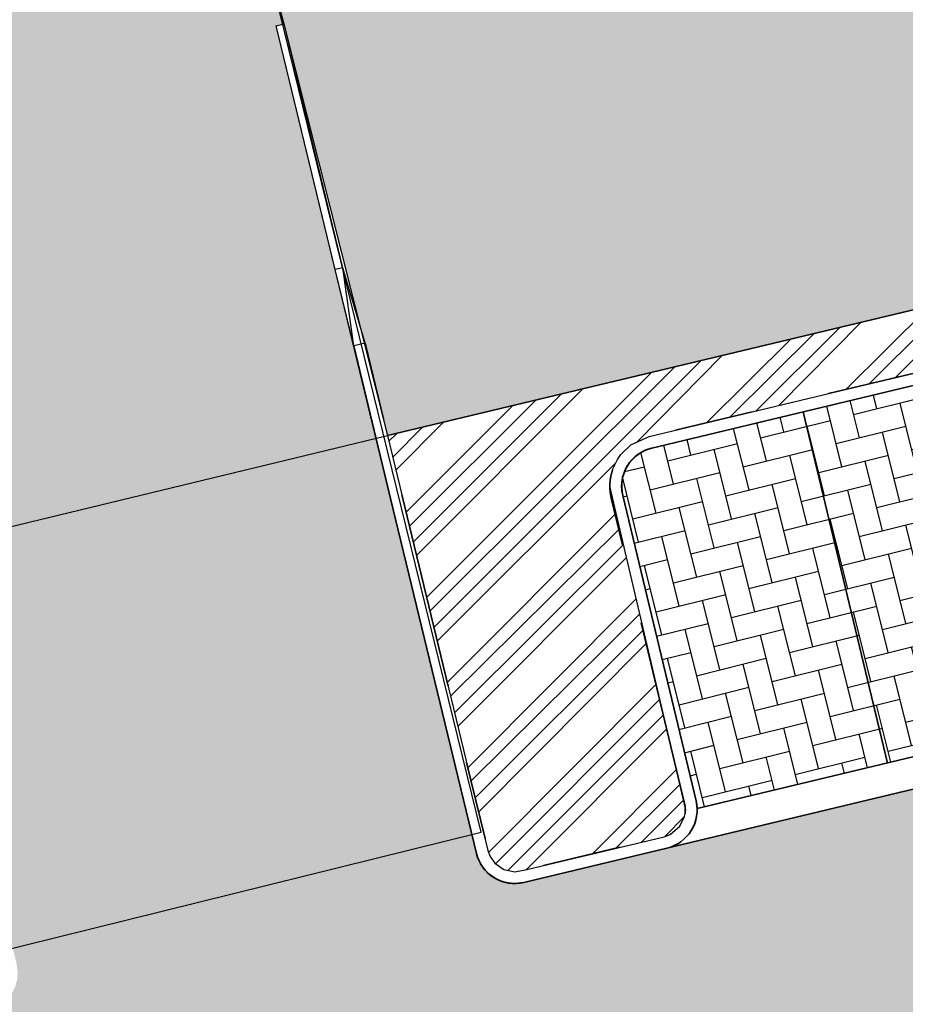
# Model space of a CAD drawing. Header units: millimetres. Extents: x 234268570 to 234468570, y 557551952 to 557751952.
# Tile 32 of 36: x 234382120 to 234393393, y 557711771 to 557724312. Entities that reach past the tile are written whole.
import ezdxf

# ---------------------------------------------------------------- set-up
doc = ezdxf.new("R2010")
doc.units = ezdxf.units.MM
doc.header["$LTSCALE"] = 500
doc.linetypes.add('VH-TROTTOIRBAND_130-150', pattern=[15, 5, -2, 2, -2, 2, -2])
doc.layers.get('0').update_dxf_attribs({"color": 8, "linetype": 'CONTINUOUS'})
doc.layers.add('BL$1----_ARCERING', color=8, linetype='CONTINUOUS')
doc.layers.add('WEGDEEL', color=8, linetype='CONTINUOUS')
for name, color, linetype, lineweight in [('N-WE-VH-GOOT-G', 170, 'CONTINUOUS', 35), ('N-WE-VH-KANTOPSLUITING_ELEMENT_VERLOOPBAND-S', 252, 'CONTINUOUS', 25), ('N-WE-VH-KANTOPSLUITING_TROTTOIRBAND_130 150-G', 6, 'VH-TROTTOIRBAND_130-150', 35), ('N-WE-VH-KANTOPSLUITING_VOORKANTBAND-G', 7, 'CONTINUOUS', 35), ('N-WE-VW-MARKERING_PARKEERVAK-G', 7, 'CONTINUOUS', 35), ('X-XX-AL-REFERENTIE-G', 7, 'CONTINUOUS', 18)]:
    doc.layers.add(name, color=color, linetype=linetype, lineweight=lineweight)
pattern_1 = [(49.99999999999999, (0, 0), (546.554006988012, -47.81725661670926), [57.15000000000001, -628.6500000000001]), (355, (0, 0), (-105.730264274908, 573.1705357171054), [45.72, -502.92175251]), (100.4514447, (45.546021, -3.9847605), (440.8237412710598, 525.3532557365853), [48.5700264, -534.2707337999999]), (46.18420000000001, (0, 152.4), (813.2371226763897, -126.1269837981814), [85.725, -942.9749999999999]), (96.63555760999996, (67.7697, 141.8895), (712.212402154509, 742.2783737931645), [72.85506942, -801.4068244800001]), (351.1841511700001, (0, 152.4), (712.2124021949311, 742.278373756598), [68.57990121, -754.37919576]), (21, (76.19999999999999, 114.3), (454.8431738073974, -306.7955945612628), [57.15000000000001, -628.6500000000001]), (326.0000000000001, (76.19999999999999, 114.3), (185.4060850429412, 552.5638983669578), [45.72, -502.92]), (71.45144499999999, (114.1035978, 88.7337003), (640.2492578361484, 245.7683066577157), [48.5700264, -534.2698128]), (37.50000000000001, (0, 0), (9.26580975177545, 253.6651166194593), [0, -496.824, 0, -510.54, 0, -504.825]), (7.499999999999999, (0, 0), (200.4589875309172, 300.5417244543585), [0, -291.0839999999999, 0, -485.394, 0, -192.405]), (327.5, (-169.926, 0), (406.7717855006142, -17.18623197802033), [0, -190.5, 0, -594.36, 0, -788.67]), (317.5, (-246.126, 0), (444.3875441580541, 76.27947309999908), [0, -247.65, 0, -394.716, 0, -560.0699999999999])]

# ---------------------------------------------------------------- blocks, each defined once
blk = doc.blocks.new('SVH-KANTOPSLUITING_VERLOOP_100X200_130 150X250_RECHTS')
for p, q in [((-1, 5.820766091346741e-11), (-3.880984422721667e-11, -0.1000000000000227)), ((-1, 5.820766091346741e-11), (0, 0)), ((-1, -0.1499999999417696), (-1, 5.820766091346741e-11)), ((-3.880984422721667e-11, -0.1000000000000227), (0, 0)), ((-1, -0.1499999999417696), (-3.880984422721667e-11, -0.1000000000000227))]:
    blk.add_line(p, q)

msp = doc.modelspace()

# ---------------------------------------------------------------- hatches: boundary and pattern name
at = {"layer": 'BL$1----_ARCERING', "linetype": 'Continuous'}
h = msp.add_hatch(dxfattribs=at)
h.set_pattern_fill('AR-CONC', color=104, scale=3)
h.set_pattern_definition(pattern_1)
h.paths.add_polyline_path([(234343623.0430922, 557720648.8376503), (234344271.0225878, 557716266.6902119), (234345844.6631214, 557715315.5266587), (234351155.952255, 557716678.1057487), (234353502.1165402, 557717280), (234374753.1165402, 557722482), (234375736.1165402, 557723680), (234375945.1165402, 557725875), (234375133.1165402, 557729545), (234374591.1165402, 557730282), (234373640.1165402, 557734023), (234372889.1165402, 557735484), (234371675.1165402, 557736568), (234370141.1165402, 557736985), (234360823.1165402, 557735063), (234352189.1165402, 557732796), (234350651.1165402, 557732024), (234349293.1165402, 557730764), (234348243.1165402, 557728874)], flags=16)
h.paths.add_polyline_path([(234326981.7211699, 557701551.4147418), (234325532.9491147, 557707683.8462472), (234325298.9963053, 557709503.9634444), (234325408.3363287, 557710753.7256302), (234325733.0341573, 557711965.514424), (234326263.2240126, 557713102.5102377), (234326982.7963428, 557714130.1660268), (234327869.8873084, 557715017.2569926), (234328897.543098, 557715736.8293232), (234330034.5389117, 557716267.0191784), (234331544.1152447, 557716671.5089377), (234334561.5996918, 557717376.6364586), (234336005.3834885, 557717902.1307853), (234336487.3272556, 557718126.8648547), (234337817.9255989, 557718895.0861664), (234338253.5228997, 557719200.09468), (234339430.5062289, 557720187.7009575), (234339806.5216576, 557720563.7163862), (234340794.1279332, 557721740.6997131), (234342092.0918311, 557723988.8391306), (234342617.5861541, 557725432.6229174), (234342755.2173538, 557725946.2695472), (234343022.0178138, 557727459.3701456), (234343068.3642851, 557727989.1127369), (234343093.2784747, 557728757.3340434), (234342955.297588, 557730560.9059606), (234342847.4277805, 557731563.7751894), (234342912.4555253, 557732307.0457134), (234343211.1762573, 557733127.7741791), (234343639.1271985, 557733738.9514629), (234344308.1911733, 557734300.3627974), (234345173.9627873, 557734671.0036821), (234396117.6344163, 557745596.0749514), (234396538.1165402, 557743490), (234410667.1165402, 557746484), (234410921.1165402, 557746491.5), (234411217.1165402, 557746401), (234411467.1165402, 557746209), (234411568.1165402, 557746072), (234412620.1165402, 557742415), (234376688.1165402, 557733727), (234380288.6997171, 557719028.9154662), (234380356.4073702, 557718678.5851066), (234380640.0147807, 557717524.028073), (234326567.7874909, 557704555.5696594), (234327499.9488396, 557700498.6415536), (234327509.0758427, 557700464.5791143), (234327298.6524124, 557700765.0949168), (234327059.5833796, 557701277.7801123)])
h.paths.add_polyline_path([(234414335.1165402, 557736353), (234388831.1165402, 557730172), (234388270.1165402, 557729972), (234387546.1165402, 557729587), (234387009.1165402, 557729187), (234386507.6165402, 557728688), (234386144.1165402, 557728215), (234385776.1165402, 557727567.5), (234385510.6165402, 557726872), (234385340.1165402, 557726033), (234385312.1165402, 557725326), (234385386.1165402, 557724622), (234385481.7953281, 557724258.9893478), (234386801.7198914, 557719014.3019394), (234412226.6237051, 557725098.6803458), (234413392.7572803, 557720236.568402), (234418258.9223955, 557721402.9528952), (234428201.4515862, 557679922.6443067), (234429539.1165402, 557680241), (234429812.1165402, 557680528), (234429999.1165402, 557680876), (234430087.1165402, 557681262), (234430070.1165402, 557681657)])
h.paths.add_polyline_path([(234387415.1165402, 557727611), (234386916.1165402, 557726364), (234387203.1165402, 557725457), (234387938.1165402, 557724977), (234388764.1165402, 557724791), (234399252.1165402, 557727056), (234409932.1165402, 557729573), (234410700.1165402, 557730323), (234410843.1165402, 557731330), (234410577.1165402, 557732435), (234409593.1165402, 557733009), (234400778.1165402, 557730768), (234388703.1165402, 557728151)], flags=16)
h.paths.add_polyline_path([(234426361.0700521, 557684188.2836871), (234427240.4094128, 557680493.4810823), (234425799.8219632, 557680149.8744065), (234426310.7625204, 557678007.731643), (234421966.3022791, 557676965.9048389), (234422104.9046233, 557677016.3519666), (234422173.3450587, 557677055.8660704), (234422286.3347243, 557677150.6756572), (234422368.8543559, 557677258.2173347), (234422431.1895075, 557677391.8954986), (234422451.6435125, 557677468.2308847), (234422464.7259214, 557677597.9844286), (234422454.8509609, 557677710.8557444), (234421514.0279251, 557681639.2813383), (234421490.5935425, 557681837.4965754), (234421535.5092697, 557682092.2263227), (234421583.2743966, 557682223.4599302), (234421718.8882234, 557682417.1365465), (234421877.7176006, 557682550.4102184), (234422092.0009287, 557682650.3321753), (234422150.6019077, 557682666.0342603), (234425862.6464097, 557683556.2040973), (234426001.248754, 557683606.651225), (234426069.689189, 557683646.1653285), (234426163.4568637, 557683724.8457497), (234426265.1984866, 557683848.5165933), (234426327.5336382, 557683982.1947575), (234426347.987643, 557684058.5301423), (234426353.9551384, 557684092.3734905)])
h.paths.add_polyline_path([(234323750.0781502, 557619072.341565), (234333649.7149445, 557621467.8216858), (234338826.0230149, 557626644.1297562), (234322853.1377419, 557622779.0658209)], flags=17)
h.paths.add_polyline_path([(234321472.4951051, 557609290.6018465), (234332085.4097595, 557619903.5165008), (234319707.0025151, 557616586.7322762)], flags=17)
h.paths.add_polyline_path([(234422311.8042215, 557670883.7319542), (234431180.1165402, 557672958), (234431686.1165402, 557672854), (234432157.1165402, 557672642), (234432571.1165402, 557672333), (234432912.6399318, 557671925.9882706), (234439199.7366312, 557649531.0369318), (234424357.1165402, 557645615), (234423410.381815, 557649517.478059), (234427257.3508692, 557650450.5458872), (234423116.1563169, 557667525.2521914), (234422334.0155351, 557667338.3511941), (234422288.0123904, 557667530.8645358), (234423068.4437445, 557667717.3570468)])
h.paths.add_polyline_path([(234427965.1165402, 557658170), (234427333.1165402, 557660827), (234429334.1165402, 557661281), (234429952.1165402, 557658619)], flags=16)
h.paths.add_polyline_path([(234308782.1165402, 557593987), (234308842.1165402, 557593526), (234309119.1165402, 557592845), (234309481.1165402, 557592334), (234310009.1165402, 557591863), (234310193.1165402, 557591745), (234313148.1165402, 557590316), (234314292.1165402, 557589911), (234314924.1165402, 557589878), (234316045.1165402, 557590029), (234388024.1165402, 557608339), (234409821.6165402, 557613997.5), (234417024.1165402, 557615849), (234419679.1165402, 557616728), (234422513.1165402, 557617974), (234426234.8563885, 557620122.7475033), (234428901.1165402, 557622209), (234431641.1165402, 557624111), (234434590.1165402, 557625719), (234438119.1165402, 557627236), (234441461.1165402, 557628232), (234434878.2640572, 557631301.6345254), (234411375.7178451, 557625656.6982669), (234407553.1165402, 557641572), (234409692.311048, 557642084.0093005), (234408753.1165402, 557646008), (234405296.7490455, 557645247.1803312), (234407270.1165402, 557637117), (234407565.1165402, 557637160), (234408000.1165402, 557637066), (234408138.1165402, 557637009), (234408554.1165402, 557636587), (234408696.1165402, 557636012), (234408524.1165402, 557635445), (234408090.3805275, 557635046.1574423), (234407805.1165402, 557634945), (234408009.1165402, 557634120), (234399319.1165402, 557632015), (234406315.1165402, 557622068), (234405965.7501667, 557621816.1839776), (234405738.1165402, 557622132), (234400880.1165402, 557619037), (234394606.1165402, 557615684), (234386448.1165402, 557612280), (234380528.1165402, 557610445), (234373125.1165402, 557608852), (234361855.6165402, 557607800.5), (234351936.1165402, 557608221), (234349210.9784814, 557608525.1270081), (234348556.1165402, 557603953), (234341664.1165402, 557604438.5), (234335410.1165402, 557605315), (234329550.1165402, 557606531), (234325988.1165402, 557607469), (234324675.1068088, 557608570.7459813), (234318522.1165402, 557602408), (234310138.326861, 557606647.1962777), (234309225.1165402, 557595937), (234308981.6165402, 557594708)])
h.paths.add_polyline_path([(234326890.6112169, 557598357.0018084), (234326710.6112169, 557598188.0018084), (234326408.6112169, 557597934.0018084), (234326153.6112169, 557597719.0018084), (234325184.6112169, 557597901.0018084), (234325938.6112169, 557598536.0018084)], flags=16)
h.paths.add_polyline_path([(234313357.9197357, 557623037.6879195), (234310854.0324091, 557622433.4985875), (234310334.1165402, 557626520), (234309527.1165402, 557630950.5), (234307553.0019855, 557639681.0010858), (234308820.2585121, 557639972.382107)])
h = msp.add_hatch(dxfattribs=at)
h.set_pattern_fill('AR-HBONE', color=8, scale=3)
h.set_pattern_definition([(45, (0, 0), (0, 431.0522938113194), [914.4000000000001, -304.8]), (135, (215.526, 215.526), (4.263256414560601e-14, 431.0522938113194), [914.4000000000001, -304.8])])
h.paths.add_polyline_path([(234330449.1961583, 557660178.7694077), (234421372.5927849, 557682147.1855081), (234421423.4305852, 557682236.0089463), (234421488.0882585, 557682360.2151811), (234421512.7126459, 557682398.4005075), (234412706.9417605, 557719118.8240118), (234388537.3479052, 557713322.8149909), (234388420.750707, 557713309.0300599), (234388333.9266182, 557713316.6261834), (234388249.7406364, 557713339.1837492), (234388170.7507052, 557713376.017359), (234388099.3569041, 557713426.0078368), (234388037.7284837, 557713487.6362572), (234387987.7380065, 557713559.0300575), (234387950.9043957, 557713638.0199908), (234387934.5104113, 557713692.5381082), (234385384.9736754, 557724233.9779991), (234385467.6498598, 557724254.2887368), (234385400.1165402, 557724549), (234385343.1165402, 557724917), (234385327.1165402, 557725065), (234385322.1165402, 557725140), (234385317.1165402, 557725214), (234385313.1165402, 557725289), (234385311.1165402, 557725363), (234385309.1165402, 557725512), (234385312.1165402, 557725661), (234385316.1165402, 557725736), (234385326.1165402, 557725884), (234385340.1165402, 557726033), (234385359.1165402, 557726181), (234385396.1165402, 557726401), (234385443.1165402, 557726620), (234385480.1165402, 557726764), (234385521.1165402, 557726908), (234385591.1165402, 557727120), (234385643.1165402, 557727260), (234385700.1165402, 557727398), (234385760.1165402, 557727534), (234385859.1165402, 557727735), (234385966.1165402, 557727931), (234386123.1165402, 557728184), (234386341.1165402, 557728486), (234386532.1165402, 557728716), (234386843.1165402, 557729037), (234387124.1165402, 557729282), (234387484.1165402, 557729547), (234387867.1165402, 557729777), (234388134.1165402, 557729911), (234388338.1165402, 557730000), (234388547.1165402, 557730080), (234388831.1165402, 557730172), (234414335.1165402, 557736353), (234412620.1165402, 557742415), (234376688.1165402, 557733727), (234379375.3048831, 557722757.752444), (234379501.2530803, 557722788.6905795), (234382031.8786102, 557712486.5919466), (234382079.8553202, 557712291.280237), (234382094.2922538, 557712171.9980878), (234382086.6962762, 557712085.1756672), (234382064.1391436, 557712000.9913023), (234382027.3062426, 557711922.0028912), (234381977.3167233, 557711850.6104589), (234381915.6894898, 557711788.9832253), (234381844.2970587, 557711738.993707), (234381765.3086452, 557711702.1608047), (234381710.8772102, 557711685.7876594), (234330865.7874336, 557699492.8397441), (234330857.0119652, 557699529.5516229), (234329822.8560991, 557699282.3509241), (234329555.0432018, 557699305.7815166), (234329409.8584164, 557699318.4835393), (234329026.6792221, 557699386.0483698), (234328885.9058051, 557699423.7684932), (234328520.2804751, 557699556.8452302), (234328388.1957483, 557699618.4373499), (234328051.2336275, 557699812.982521), (234327939.2824302, 557699891.1210417), (234327627.1286685, 557700153.049148), (234327537.1086318, 557700243.0691847), (234327275.1805256, 557700555.2229463), (234327202.1599098, 557700659.5071932), (234326998.4160129, 557701012.4019743), (234326944.6135128, 557701127.7818083), (234326807.3621085, 557701503.4346877), (234325229.1165402, 557708216), (234325162.6165402, 557708635), (234325138.1165402, 557708852), (234325107.1165402, 557709333), (234325110.1165402, 557709860), (234325173.1165402, 557710565), (234325200.1165402, 557710743), (234325229.1165402, 557710906), (234325261.1165402, 557711068), (234325308.1165402, 557711273), (234325360.1165402, 557711476), (234325409.1165402, 557711649), (234325454.1165402, 557711793), (234325501.1165402, 557711935), (234325551.1165402, 557712076), (234325593.1165402, 557712189), (234325660.1165402, 557712356), (234325719.1165402, 557712494), (234325781.1165402, 557712631), (234325845.1165402, 557712766), (234325913.1165402, 557712902), (234325970.1165402, 557713011), (234326029.1165402, 557713119), (234326090.1165402, 557713226), (234326121.1165402, 557713279), (234326185.1165402, 557713385), (234326250.1165402, 557713489), (234326317.1165402, 557713593), (234326386.1165402, 557713695), (234326456.1165402, 557713796), (234326565.1165402, 557713945), (234326640.1165402, 557714043), (234326794.1165402, 557714235), (234326914.1165402, 557714375), (234327037.1165402, 557714513), (234327185.6165402, 557714669), (234327270.7175254, 557714758.3990148), (234327339.1165402, 557714821), (234327473.1165402, 557714948), (234327752.1165402, 557715191), (234327944.1165402, 557715345), (234328116.1165402, 557715474), (234328344.1165402, 557715633), (234328550.1165402, 557715766), (234328815.1165402, 557715923), (234329141.1165402, 557716097), (234329307.1165402, 557716178), (234329476.1165402, 557716254), (234329760.1165402, 557716372), (234329933.1165402, 557716437), (234330108.1165402, 557716497), (234330284.1165402, 557716553), (234330461.1165402, 557716605), (234330686.1165402, 557716664), (234330817.1165402, 557716694), (234330892.1165405, 557716710.0000001), (234330958.1165402, 557716724), (234311169.1165401, 557711972), (234311339.1165402, 557711984), (234311541.1686037, 557711993.6215268), (234311805.6165402, 557711997), (234312188.1165402, 557711987), (234312443.1165402, 557711970), (234312865.1165402, 557711923), (234313284.1165402, 557711852), (234313698.1165402, 557711758), (234313944.1165402, 557711691), (234314107.1165402, 557711642), (234314349.1165402, 557711562), (234314588.1165402, 557711473), (234314824.1165402, 557711377), (234315058.1165399, 557711273), (234315286.1165402, 557711161), (234315511.1165402, 557711042), (234315733.1165402, 557710915), (234315878.1165402, 557710826), (234316021.1165402, 557710735), (234316092.1165402, 557710688), (234316266.6165402, 557710566.5), (234316552.9358234, 557710366.0170795), (234316903.0735824, 557710092.5), (234317006.0688532, 557710006.0767062), (234317456.6139552, 557709592), (234317817.8875488, 557709211), (234318125.9036309, 557708843.9207276), (234318444.0901867, 557708413.7210025), (234319295.9212371, 557705986.2388653), (234319703.5459663, 557704004.1120595), (234319817.6243711, 557703911.9689571), (234319908.7323794, 557703799.5225157), (234319937.3090724, 557703750.0262315), (234319962.0713995, 557703696.9232497), (234319981.6190093, 557703643.2166333), (234320007.1420867, 557703526.990178)])
h.paths.add_polyline_path([(234337994.1573696, 557668177.7365767), (234413045.3888607, 557686292.7373011), (234413514.4746549, 557686418.4284608), (234413735.2803691, 557686545.9106994), (234413924.1753418, 557686734.805672), (234414051.6575799, 557686955.6113855), (234414120.7979389, 557687213.646718), (234414120.7979389, 557687468.6111937), (234412235.8320513, 557695353.7644571), (234412158.2210856, 557695566.9988331), (234411988.9539181, 557695808.7374009), (234411815.1236618, 557695954.5983047), (234411547.6647111, 557696079.3164617), (234411263.4019133, 557696120.5700605), (234411089.7537356, 557696105.3778136), (234411030.2075167, 557696093.0001986), (234335630.6119338, 557677958.7766767), (234335582.9006732, 557677945.9924829), (234335148.7864366, 557677787.9878225), (234334607.3296416, 557677475.3775961), (234334253.4364741, 557677178.4259697), (234333851.5525138, 557676699.4793162), (234333620.5651538, 557676299.3974727), (234333406.7271646, 557675711.8824261), (234333326.5060965, 557675256.9261409), (234333326.5060965, 557674631.7056867), (234333405.8408504, 557674181.7759391), (234334319.8923595, 557670394.6915957), (234334357.1172225, 557670255.7665154), (234334488.1562866, 557669895.7396457), (234334823.0011114, 557669315.7713966), (234335069.2739948, 557669022.2748032), (234335170.9742147, 557668920.5745833), (234335464.4708062, 557668674.3017017), (234336044.4390575, 557668339.4568757), (234336404.4659238, 557668208.4178128), (234337063.9814877, 557668092.1274247), (234337447.1140736, 557668092.1274247)], flags=16)
h.paths.add_polyline_path([(234334136.3452053, 557683757.2415477), (234409187.5766965, 557701872.2422721), (234409656.6624906, 557701997.9334319), (234409877.4682048, 557702125.4156704), (234410066.3631775, 557702314.3106431), (234410193.8454156, 557702535.1163565), (234410262.9857746, 557702793.151689), (234410262.9857746, 557703048.1161647), (234408378.0198871, 557710933.2694281), (234408300.4089213, 557711146.5038041), (234408131.1417539, 557711388.2423719), (234407957.3114976, 557711534.1032758), (234407689.8525468, 557711658.8214327), (234407405.589749, 557711700.0750315), (234407231.9415713, 557711684.8827846), (234407172.3953525, 557711672.5051696), (234331772.7997696, 557693538.2816477), (234331725.0885089, 557693525.4974539), (234331290.9742724, 557693367.4927936), (234330749.5174774, 557693054.8825672), (234330395.6243098, 557692757.9309407), (234329993.7403496, 557692278.9842873), (234329762.7529895, 557691878.9024438), (234329548.9150003, 557691291.3873972), (234329468.6939322, 557690836.4311119), (234329468.6939322, 557690211.2106577), (234329548.0286861, 557689761.2809101), (234330462.0801952, 557685974.1965667), (234330499.3050583, 557685835.2714864), (234330630.3441224, 557685475.2446167), (234330965.1889471, 557684895.2763677), (234331211.4618305, 557684601.7797742), (234331313.1620504, 557684500.0795543), (234331606.6586419, 557684253.8066727), (234332186.6268932, 557683918.9618467), (234332546.6537595, 557683787.9227839), (234333206.1693234, 557683671.6323957), (234333589.3019093, 557683671.6323957)], flags=16)
h = msp.add_hatch(dxfattribs=at)
h.set_pattern_fill('ANSI34', color=104, scale=50)
h.set_pattern_definition([(45, (0, 0), (-673.5192090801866, 673.5192090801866), []), (45, (224.5065, 0), (-673.5192090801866, 673.5192090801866), []), (45, (449.013, 0), (-673.5192090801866, 673.5192090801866), []), (45, (673.52, 0), (-673.5192090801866, 673.5192090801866), [])])
h.paths.add_polyline_path([(234292279.1165402, 557669797), (234292317.1165402, 557669841), (234292353.1165402, 557669885), (234292371.1165402, 557669908), (234292405.1165402, 557669954), (234292445.1165402, 557670011.5), (234292454.1165402, 557670025), (234292499.1165402, 557670097), (234292514.1165402, 557670122), (234292542.1165402, 557670172), (234292555.1165402, 557670198), (234292569.1165402, 557670223), (234292581.1165402, 557670249), (234292594.1165402, 557670275), (234292606.1165402, 557670301), (234292636.1435672, 557670371.972973), (234292639.1165402, 557670380), (234292660.1165402, 557670433), (234292670.1165402, 557670460), (234292679.1165402, 557670487), (234292688.1165402, 557670515), (234292710.5165402, 557670590.6), (234292712.1165402, 557670597), (234292720.1165402, 557670625), (234292727.1165402, 557670653), (234292733.1165402, 557670680), (234292739.1165402, 557670708), (234292745.1165402, 557670737), (234292760.1165402, 557670821), (234292768.1165402, 557670879), (234292774.1165402, 557670935), (234292776.1165402, 557670964), (234292780.1165402, 557671021), (234292781.1165402, 557671049), (234292783.1165402, 557671107), (234292783.1165402, 557671135), (234292781.1165402, 557671193), (234292780.1165402, 557671221), (234292776.1165402, 557671279), (234292774.1165402, 557671307), (234292771.1165402, 557671336), (234292768.1165402, 557671364), (234292764.1165402, 557671393), (234292760.1165402, 557671421), (234292628.1165402, 557671991), (234288437.1165402, 557670972), (234282172.5796991, 557696718.8765624), (234280118.1165402, 557696219), (234286391.1165402, 557670489), (234282205.1165402, 557669448), (234282311.1165402, 557669028), (234282319.1165402, 557668997), (234282328.1165402, 557668966), (234282346.1165402, 557668904), (234282369.7832068, 557668833), (234282377.1165402, 557668813), (234282389.1165402, 557668783), (234282413.1165402, 557668723), (234282445.3924022, 557668651), (234282453.1165402, 557668635), (234282467.1165402, 557668607), (234282482.1165402, 557668578), (234282497.1165402, 557668550), (234282513.1165402, 557668521), (234282555.1906142, 557668450), (234282562.1165402, 557668439), (234282580.1165402, 557668411), (234282629.2703863, 557668340), (234282673.1165402, 557668280), (234282713.1165402, 557668230), (234282734.1165402, 557668206), (234282755.1165402, 557668181), (234282800.0332068, 557668132), (234282843.6165402, 557668086.5217391), (234282889.1165402, 557668043), (234282937.1165402, 557667999), (234282961.1165402, 557667978), (234282986.1165402, 557667958), (234283036.1165402, 557667918), (234283062.1165402, 557667898), (234283088.1165402, 557667879), (234283146.0256311, 557667838.9090909), (234283168.1165402, 557667825), (234283195.1165402, 557667807), (234283222.1165402, 557667790), (234283250.1165402, 557667774), (234283306.1165402, 557667742), (234283334.1165402, 557667727), (234283363.1165402, 557667712), (234283421.1165402, 557667684), (234283450.1165402, 557667671), (234283480.1165402, 557667658), (234283509.1165402, 557667646), (234283539.1165402, 557667634), (234283569.1165402, 557667623), (234283635.6165402, 557667599.4032258), (234283661.1165402, 557667592), (234283691.1165402, 557667582), (234283722.1165402, 557667573), (234283753.1165402, 557667565), (234283826.4498735, 557667546.6666666), (234283847.1165402, 557667542), (234283879.1165402, 557667536), (234283910.1165402, 557667530), (234283942.1165402, 557667524), (234283974.1165402, 557667520), (234284006.1165402, 557667515), (234284038.1165402, 557667511), (234284070.1165402, 557667508), (234284134.1165402, 557667502), (234284166.1165402, 557667501), (234284198.1165402, 557667499), (234284230.1165402, 557667498), (234284295.1165402, 557667498), (234284359.1165402, 557667500), (234284423.1165402, 557667504), (234284487.1165402, 557667510), (234284551.1165402, 557667518), (234284615.1165402, 557667528), (234284684.1165402, 557667541.3548387), (234284748.1165402, 557667555.8064516), (234284772.1165402, 557667562), (234291374.1165402, 557669216), (234291401.1165402, 557669225), (234291429.1165402, 557669234), (234291456.1165402, 557669243), (234291483.1165402, 557669253), (234291552.9915402, 557669279.875), (234291563.1165402, 557669284), (234291589.1165402, 557669296), (234291641.1165402, 557669319), (234291693.1165402, 557669345), (234291743.1165402, 557669371), (234291768.1165402, 557669385), (234291793.1165402, 557669400), (234291818.1165402, 557669414), (234291842.1165402, 557669429), (234291897.5852902, 557669464.5), (234291914.1165402, 557669476), (234291970.5871284, 557669516), (234291984.1165402, 557669526), (234292007.1165402, 557669544), (234292030.1165402, 557669561), (234292052.1165402, 557669579), (234292074.1165402, 557669598), (234292096.1165402, 557669616), (234292158.1165402, 557669672.0952381), (234292160.1165402, 557669674), (234292180.1165402, 557669694), (234292201.1165402, 557669714), (234292221.1165402, 557669734), (234292241.1165402, 557669755)])
h.paths.add_polyline_path([(234333230.0945307, 557706155.4284766), (234333470.1008887, 557705170.211812), (234333500.0663806, 557705224.7872422), (234333545.3950978, 557705289.5233593), (234333567.4847735, 557705315.8488097), (234333623.3661542, 557705371.7301903), (234333649.6916053, 557705393.8198665), (234333714.427721, 557705439.1485827), (234333744.1890623, 557705456.3313011), (234333815.8129387, 557705489.7300632), (234334048.6636697, 557705552.1222285), (234379120.6198781, 557716360.6391752), (234379272.1962357, 557716378.5595855), (234379385.0675513, 557716368.6846249), (234379494.5093282, 557716339.3597893), (234379611.9633296, 557716282.68802), (234379676.699446, 557716237.3593032), (234379780.9959537, 557716133.0627955), (234379876.9061506, 557715966.9414614), (234379939.2983156, 557715734.0907317), (234380837.0534115, 557711990.4153906), (234380864.2172495, 557711915.7833593), (234380885.4940749, 557711878.9308167), (234380936.5453899, 557711818.0902286), (234380994.4524478, 557711773.6565801), (234381066.4329976, 557711740.0914985), (234381177.4039598, 557711722.0334295), (234381238.1808217, 557711727.3507159), (234381467.4615568, 557711781.667898), (234381675.9171237, 557711831.6567539), (234381750.5321438, 557711858.8144002), (234381787.4004375, 557711880.1003195), (234381848.2271582, 557711931.1399984), (234381893.1681735, 557711989.8734324), (234381925.9262791, 557712060.1234165), (234381944.191994, 557712163.7134331), (234381934.1857921, 557712255.4977193), (234381885.9488172, 557712450.4924493), (234380640.0147797, 557717524.0280727)])
h.paths.add_polyline_path([(234397892.5810506, 557671192.886631), (234397909.4872735, 557671122.3869925), (234397958.1087804, 557671134.0467123), (234398098.0254183, 557670550.5886295), (234427203.2396526, 557677492.7190192), (234426728.1165402, 557679572), (234427445.5638495, 557679742.7478656), (234428201.4515862, 557679922.6443067), (234418591.4177323, 557720015.7797815), (234418439.9089535, 557720647.875577), (234418258.7976913, 557721403.4731622), (234413392.7572803, 557720236.568402), (234412559.4382271, 557723711.0335988), (234412407.8408625, 557724343.1081507), (234412226.6237051, 557725098.6803458), (234386801.7200139, 557719014.3014331), (234388080.3481974, 557713727.6290067), (234388107.6636679, 557713652.5803685), (234388166.6540124, 557713568.3334255), (234388281.4760434, 557713487.9341738), (234388420.7507071, 557713459.0300599), (234388577.0709852, 557713486.5935426), (234390324.3653522, 557713905.6048828), (234390399.0123573, 557713932.7741708), (234390524.0465009, 557714037.6902745), (234390583.10753, 557714164.34706), (234390597.4976174, 557714245.9573013), (234389632.407283, 557718368.8736196), (234389642.2822154, 557718481.7446133), (234389671.6069678, 557718591.1860793), (234389728.2818031, 557718708.6450093), (234389773.6033204, 557718773.3708439), (234389898.6293219, 557718898.3968455), (234390130.8433161, 557719000.9547198), (234411019.7755495, 557724010.2420247), (234411171.3519073, 557724028.1624348), (234411393.6650005, 557723988.9626384), (234411511.1190009, 557723932.2908695), (234411658.0619496, 557723808.9910954), (234411763.1136662, 557723658.9616957), (234411803.431497, 557723529.7387928), (234412736.209083, 557719640.0182403), (234412835.7010623, 557719467.6930774), (234413076.5596313, 557719380.0277276), (234413196.7987316, 557719390.5472858), (234417199.4745801, 557720331.983727), (234417421.7876735, 557720292.7839304), (234417543.320674, 557720236.1121615), (234417672.8426691, 557720127.4303032), (234417779.9588624, 557719974.4525253), (234417831.5541698, 557719833.5600847), (234426343.1496418, 557684339.8600448), (234426361.0700521, 557684188.2836871), (234427240.4094128, 557680493.4810823), (234425800.2403783, 557680148.1201812), (234426310.7625204, 557678007.731643)])
h.paths.add_polyline_path([(234343623.0430922, 557720648.8376503), (234344271.0225878, 557716266.6902119), (234345844.6631214, 557715315.5266587), (234351155.952255, 557716678.1057487), (234353502.1165402, 557717280), (234374753.1165402, 557722482), (234375736.1165402, 557723680), (234375945.1165402, 557725875), (234375133.1165402, 557729545), (234374591.1165402, 557730282), (234373640.1165402, 557734023), (234372889.1165402, 557735484), (234371675.1165402, 557736568), (234370141.1165402, 557736985), (234360823.1165402, 557735063), (234352189.1165402, 557732796), (234350651.1165402, 557732024), (234349293.1165402, 557730764), (234348243.1165402, 557728874)])
h.paths.add_polyline_path([(234373874.1165402, 557727672), (234375045.1165402, 557727897), (234374838.1165402, 557728995), (234373820.1165402, 557728815), (234372563.1165402, 557729390), (234371506.1165402, 557733569), (234370403.1165402, 557734383), (234369016.1165402, 557734396), (234352633.1165402, 557730205), (234350706.1165402, 557728068), (234346380.1468782, 557720435.0232259), (234347014.636446, 557718176.4572258), (234372514.1165402, 557724232), (234373586.1165402, 557727375)], flags=16)
h.paths.add_polyline_path([(234387415.1165402, 557727611), (234386916.1165402, 557726364), (234387203.1165402, 557725457), (234387938.1165402, 557724977), (234388764.1165402, 557724791), (234399252.1165402, 557727056), (234409932.1165402, 557729573), (234410700.1165402, 557730323), (234410843.1165402, 557731330), (234410577.1165402, 557732435), (234409593.1165402, 557733009), (234400778.1165402, 557730768), (234388703.1165402, 557728151)])
h.paths.add_polyline_path([(234408903.1165402, 557730870), (234409424.1165402, 557731054), (234409170.1165402, 557731616), (234408553.1165402, 557731442), (234406853.1165402, 557730918), (234396751.1165402, 557728604), (234387785.1165402, 557726703), (234387785.1165402, 557726226), (234388272.1165402, 557725855), (234388702.1165402, 557725712), (234395635.1165402, 557727162), (234409202.1165402, 557730322)], flags=16)
h = msp.add_hatch(dxfattribs=at)
h.set_pattern_fill('AR-CONC', color=104, scale=3)
h.set_pattern_definition(pattern_1)
h.paths.add_polyline_path([(234408903.1165402, 557730870), (234409424.1165402, 557731054), (234409170.1165402, 557731616), (234408553.1165402, 557731442), (234406853.1165402, 557730918), (234396751.1165402, 557728604), (234387785.1165402, 557726703), (234387785.1165402, 557726226), (234388272.1165402, 557725855), (234388702.1165402, 557725712), (234395635.1165402, 557727162), (234409202.1165402, 557730322)])
h.paths.add_polyline_path([(234412626.4261359, 557689789.3017896), (234413261.4261359, 557689036.3017896), (234413079.4261359, 557688068.3017896), (234413013.4261359, 557688146.3017896), (234412701.4261359, 557688515.3017896), (234412444.4261359, 557688821.3017896)], flags=16)
h.paths.add_polyline_path([(234411330.697058, 557695132.0407506), (234411965.697058, 557694379.0407506), (234411783.697058, 557693411.0407506), (234411717.697058, 557693489.0407506), (234411405.697058, 557693858.0407506), (234411148.697058, 557694164.0407506)], flags=16)
edge = h.paths.add_edge_path()
edge.add_line((234412588.4411141, 557686697.3343314), (234410489.6915457, 557695449.205574))
edge.add_arc((234410830.042094, 557695530.8236129), 349.9999999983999, 103.48521249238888, 193.4852125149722, ccw=False)
edge.add_line((234410748.4240553, 557695871.1741612), (234411065.1866761, 557695947.1356779))
edge.add_arc((234411263.4019132, 557695120.5700606), 849.9999999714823, 13.485212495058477, 103.48521249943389, ccw=False)
edge.add_line((234412089.9675306, 557695318.7852976), (234413955.5227025, 557687539.3441929))
edge.add_arc((234413128.9570852, 557687341.1289558), 849.9999999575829, -76.51478751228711, 13.485212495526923, ccw=False)
edge.add_line((234413327.1723221, 557686514.5633385), (234413010.4097012, 557686438.6018219))
edge.add_arc((234412928.7916624, 557686778.9523703), 350.0000000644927, 193.4852125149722, 283.4852124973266, ccw=False)
h.paths.add_polyline_path([(234408761.9258516, 557705376.1443385), (234409396.9258516, 557704623.1443385), (234409214.9258516, 557703655.1443385), (234409148.9258516, 557703733.1443385), (234408836.9258516, 557704102.1443385), (234408579.9258516, 557704408.1443385)], flags=16)
h.paths.add_polyline_path([(234407536.2383908, 557710452.773482), (234408171.2383908, 557709699.773482), (234407989.2383908, 557708731.773482), (234407923.2383908, 557708809.773482), (234407611.2383908, 557709178.773482), (234407354.2383908, 557709484.773482)], flags=16)
edge = h.paths.add_edge_path()
edge.add_line((234408730.6289499, 557702276.8393024), (234406631.8793815, 557711028.7105451))
edge.add_arc((234406972.2299298, 557711110.328584), 349.9999999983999, 103.48521249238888, 193.4852125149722, ccw=False)
edge.add_line((234406890.611891, 557711450.6791322), (234407207.3745119, 557711526.640649))
edge.add_arc((234407405.589749, 557710700.0750316), 849.9999999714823, 13.485212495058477, 103.48521249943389, ccw=False)
edge.add_line((234408232.1553663, 557710898.2902687), (234410097.7105383, 557703118.8491639))
edge.add_arc((234409271.1449209, 557702920.6339269), 849.9999999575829, -76.51478751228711, 13.485212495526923, ccw=False)
edge.add_line((234409469.3601578, 557702094.0683095), (234409152.597537, 557702018.1067929))
edge.add_arc((234409070.9794982, 557702358.4573413), 350.0000000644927, 193.4852125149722, 283.4852124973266, ccw=False)
h.paths.add_polyline_path([(234334925.9180329, 557675743.382104), (234335560.9180329, 557674990.382104), (234335378.9180329, 557674022.382104), (234335312.9180329, 557674100.382104), (234335000.9180329, 557674469.382104), (234334743.9180329, 557674775.382104)], flags=16)
h.paths.add_polyline_path([(234335973.1423118, 557671439.013952), (234336608.1423118, 557670686.013952), (234336426.1423118, 557669718.013952), (234336360.1423118, 557669796.013952), (234336048.1423118, 557670165.013952), (234335791.1423118, 557670471.013952)], flags=16)
h.paths.add_polyline_path([(234330879.6634955, 557691598.9930983), (234331514.6634955, 557690845.9930983), (234331332.6634955, 557689877.9930983), (234331266.6634955, 557689955.9930983), (234330954.6634955, 557690324.9930983), (234330697.6634955, 557690630.9930983)], flags=16)
h.paths.add_polyline_path([(234332015.6003495, 557687154.5081141), (234332650.6003495, 557686401.5081141), (234332468.6003495, 557685433.5081141), (234332402.6003495, 557685511.5081141), (234332090.6003495, 557685880.5081141), (234331833.6003495, 557686186.5081141)], flags=16)
h.paths.add_polyline_path([(234310589.1165402, 557709376), (234309836.1165402, 557708741), (234308868.1165402, 557708923), (234308946.1165402, 557708989), (234309315.1165402, 557709301), (234309621.1165402, 557709558)], flags=16)
h.paths.add_polyline_path([(234300573.1165402, 557707032), (234300393.1165402, 557706863), (234300091.1165402, 557706609), (234299836.1165402, 557706394), (234298867.1165402, 557706576), (234299621.1165402, 557707211)], flags=16)
h.paths.add_polyline_path([(234292931.6940185, 557702357.327281), (234313899.0308212, 557707334.7657813), (234314549.4204955, 557704595.0153345), (234318924.9151841, 557705585.853116), (234318989.292595, 557705603.1029912), (234319093.1523289, 557705675.8263599), (234319150.4841107, 557705775.1279188), (234319164.1957722, 557705852.8906156), (234319158.3869815, 557705919.2853972), (234318313.2995116, 557708382.6692866), (234318310.3742558, 557708381.9747858), (234317497.6678229, 557709350.5205969), (234316299.7604084, 557710355.6842666), (234315204.8039937, 557710987.8576474), (234313735.3530124, 557711522.6940653), (234312490.2145203, 557711742.2455761), (234311186.536156, 557711763.2132505), (234298209.2075694, 557708653.7764105), (234296731.7605921, 557707964.8315705), (234295781.411575, 557707299.3900248), (234294701.0538273, 557706234.2568948), (234293905.7058115, 557705098.3822114), (234293901.3509946, 557705090.8394473), (234293315.3286733, 557703834.1105237), (234292951.9467516, 557702477.9507294)])
edge = h.paths.add_edge_path()
edge.add_arc((234337863.2121646, 557668589.647035), 282.2231743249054, 279.4541394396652, 373.4325552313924)
edge.add_line((234338137.714854, 557668655.2076459), (234335997.3841122, 557677616.7859429))
edge.add_arc((234335711.7655149, 557677509.9405849), 304.9490346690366, 20.51002084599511, 102.9697063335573)
edge.add_arc((234336443.2811724, 557674936.0617037), 2980.411029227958, 105.5693757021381, 192.2554440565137)
edge.add_line((234333530.7909039, 557674303.4082922), (234334465.8725806, 557670429.1920773))
edge.add_arc((234337280.4404943, 557671146.9527867), 2904.646790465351, 194.3064290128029, 282.5090615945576)
edge = h.paths.add_edge_path()
edge.add_arc((234331853.9533506, 557693089.4455559), 304.9490346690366, 20.51002084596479, 102.9697063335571)
edge.add_arc((234332585.4690081, 557690515.5666747), 2980.411029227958, 105.5693757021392, 192.2554440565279)
edge.add_line((234329672.9787396, 557689882.9132632), (234330608.0604163, 557686008.6970483))
edge.add_arc((234333422.62833, 557686726.4577577), 2904.646790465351, 194.3064290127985, 282.5090615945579)
edge.add_arc((234334005.4000004, 557684169.152006), 282.2231743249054, 279.4541394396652, 373.4325552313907)
edge.add_line((234334279.9026898, 557684234.7126169), (234332139.571948, 557693196.2909139))
h = msp.add_hatch(dxfattribs=at)
h.set_pattern_fill('AR-HBONE', color=8, scale=3, angle=329)
h.set_pattern_definition([(14.00000000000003, (0, 0), (222.0083435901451, 369.4839311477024), [914.4000000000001, -304.8]), (104, (295.7459357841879, 73.73774351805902), (222.0083435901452, 369.4839311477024), [914.4000000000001, -304.8])])
h.paths.add_polyline_path([(234390742.4660813, 557714262.9557439), (234390728.9701809, 557714362.5544995), (234389796.1925949, 557718252.2750517), (234389785.6363609, 557718312.1424297), (234389782.4076639, 557718368.8722501), (234389790.0037874, 557718455.6963389), (234389812.5613535, 557718539.8823217), (234389849.394962, 557718618.8722501), (234389899.3854424, 557718690.266055), (234389961.0138596, 557718751.8944721), (234390032.4076632, 557718801.8849516), (234390111.3975933, 557718838.7185609), (234390229.3732913, 557718870.3300539), (234411054.754709, 557723864.3775039), (234411171.3519074, 557723878.1624348), (234411258.1759959, 557723870.5663114), (234411342.3619799, 557723848.008745), (234411421.3519066, 557723811.1751372), (234411496.6318787, 557723758.4635332), (234411547.3553379, 557723707.7400739), (234411609.6543299, 557723618.7678927), (234411637.4017477, 557723559.2633632), (234411657.5669763, 557723494.7596333), (234412590.3445623, 557719605.0390809), (234412623.4875412, 557719510.151809)])

# ---------------------------------------------------------------- linework, layer by layer
msp.add_line((234380640.0147797, 557717524.0280727, 0.8496305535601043), (234386801.7200139, 557719014.3014331), dxfattribs=at)
msp.add_lwpolyline([(234414335.1165402, 557736353), (234388831.1165402, 557730172), (234388270.1165402, 557729972), (234387546.1165402, 557729587), (234387009.1165402, 557729187), (234386507.6165402, 557728688), (234386144.1165402, 557728215), (234385776.1165402, 557727567.5), (234385510.6165402, 557726872), (234385340.1165402, 557726033), (234385312.1165402, 557725326), (234385386.1165402, 557724622), (234385481.7953281, 557724258.9893478), (234386801.7198914, 557719014.3019394), (234412226.6237051, 557725098.6803458), (234413392.7572803, 557720236.568402), (234418258.9223955, 557721402.9528952), (234428201.4515862, 557679922.6443067), (234429539.1165402, 557680241), (234429812.1165402, 557680528), (234429999.1165402, 557680876), (234430087.1165402, 557681262), (234430070.1165402, 557681657)], close=True, dxfattribs=at)
for points in [[(234412226.6237051, 557725098.6803458), (234386801.7200139, 557719014.3014331), (234388080.3481974, 557713727.6290067), (234388107.6636679, 557713652.5803685), (234388166.6540124, 557713568.3334255), (234388281.4760434, 557713487.9341738), (234388420.7507071, 557713459.0300599), (234388577.0709852, 557713486.5935426), (234390324.3653522, 557713905.6048828), (234390399.0123573, 557713932.7741708), (234390524.0465009, 557714037.6902745), (234390583.10753, 557714164.34706), (234390597.4976174, 557714245.9573013), (234389632.407283, 557718368.8736196), (234389642.2822154, 557718481.7446133), (234389671.6069678, 557718591.1860793), (234389728.2818031, 557718708.6450093), (234389773.6033204, 557718773.3708439), (234389898.6293219, 557718898.3968455), (234390130.8433161, 557719000.9547198), (234411019.7755495, 557724010.2420247)], [(234412623.4875412, 557719510.151809), (234390742.4660813, 557714262.9557439), (234390728.9701809, 557714362.5544995), (234389796.1925949, 557718252.2750517), (234389785.6363609, 557718312.1424297), (234389782.4076639, 557718368.8722501), (234389790.0037874, 557718455.6963389), (234389812.5613535, 557718539.8823217), (234389849.394962, 557718618.8722501), (234389899.3854424, 557718690.266055), (234389961.0138596, 557718751.8944721), (234390032.4076632, 557718801.8849516), (234390111.3975933, 557718838.7185609), (234390229.3732913, 557718870.3300539), (234411054.754709, 557723864.3775039)]]:
    msp.add_lwpolyline(points, dxfattribs=at)
at = {"layer": 'BL$1----_ARCERING', "linetype": 'Continuous', "elevation": 9698.89728242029}
msp.add_lwpolyline([(234330449.1961583, 557660178.7694077), (234421372.5927849, 557682147.1855081), (234421423.4305852, 557682236.0089463), (234421488.0882585, 557682360.2151811), (234421512.7126459, 557682398.4005075), (234412706.9417605, 557719118.8240118), (234388537.3479052, 557713322.8149909), (234388420.750707, 557713309.0300599), (234388333.9266182, 557713316.6261834), (234388249.7406364, 557713339.1837492), (234388170.7507052, 557713376.017359), (234388099.3569041, 557713426.0078368), (234388037.7284837, 557713487.6362572), (234387987.7380065, 557713559.0300575), (234387950.9043957, 557713638.0199908), (234387934.5104113, 557713692.5381082), (234385384.9736754, 557724233.9779991), (234385467.6498598, 557724254.2887368), (234385400.1165402, 557724549)], dxfattribs=at)
at = {"layer": 'N-WE-VH-GOOT-G', "color": 7, "flags": 128}
for points in [[(234390742.4660812, 557714262.9557439), (234412613.6640019, 557719507.7960671)], [(234390742.4660812, 557714262.9557439), (234412613.6640019, 557719507.7960671)], [(234390359.3640248, 557713759.7450415), (234412706.9417605, 557719118.8240118), (234421512.7126459, 557682398.4005075)], [(234390359.3640248, 557713759.7450415), (234412706.9417605, 557719118.8240118), (234421512.7126459, 557682398.4005075)]]:
    msp.add_lwpolyline(points, dxfattribs=at)
at = {"layer": 'N-WE-VH-KANTOPSLUITING_TROTTOIRBAND_130 150-G', "color": 7, "flags": 128}
msp.add_lwpolyline([(234420227.6265938, 557709841.8404158), (234417831.5541698, 557719833.5600847, 0.4142135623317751), (234417047.8982224, 557720314.0633167), (234413158.1776701, 557719381.2857308, -0.4142135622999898), (234412736.209083, 557719640.0182403), (234411803.431497, 557723529.7387928, 0.4142135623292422), (234411019.7755495, 557724010.2420247), (234390130.8433161, 557719000.9547198, 0.4142207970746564), (234389650.3280743, 557718217.2958922), (234390583.1056602, 557714327.57534, -0.4142202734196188), (234390324.3653522, 557713905.6048828), (234388502.3687458, 557713468.6795115, -0.4144002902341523), (234388080.3481974, 557713727.6290067), (234386987.205305, 557718247.3913349), (234386517.040235, 557720191.342458)], format="xyb", dxfattribs=at)
msp.add_lwpolyline([(234420227.6265938, 557709841.8404158), (234417831.5541698, 557719833.5600847, 0.4142135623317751), (234417047.8982224, 557720314.0633167), (234413158.1776701, 557719381.2857308, -0.4142135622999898), (234412736.209083, 557719640.0182403), (234411803.431497, 557723529.7387928, 0.4142135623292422), (234411019.7755495, 557724010.2420247), (234390130.8433161, 557719000.9547198, 0.4142207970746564), (234389650.3280743, 557718217.2958922), (234390583.1056602, 557714327.57534, -0.4142202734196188), (234390324.3653522, 557713905.6048828), (234388502.3687458, 557713468.6795115, -0.4144002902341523), (234388080.3481974, 557713727.6290067), (234386987.205305, 557718247.3913349), (234386517.040235, 557720191.342458)], format="xyb", dxfattribs=at)
at = {"layer": 'N-WE-VH-KANTOPSLUITING_VOORKANTBAND-G', "flags": 128}
msp.add_lwpolyline([(234403741.7484099, 557677891.5612164, -0.4142135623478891), (234404344.5606772, 557677521.9433455), (234405277.338263, 557673632.2227935, 0.4142135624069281), (234405880.1505303, 557673262.6049225), (234421931.3231197, 557677111.7693596, 0.4142135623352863), (234422300.9409904, 557677714.5816269), (234421368.1634044, 557681604.3021789, -0.4142135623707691), (234422107.399146, 557682809.9267135), (234425827.6672502, 557683702.0686179, 0.4142135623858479), (234426197.2851211, 557684304.8808852), (234417685.6896491, 557719798.5809252, 0.4142135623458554), (234417082.8773819, 557720168.198796), (234413193.1568296, 557719235.4212102, -0.4142135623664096), (234412590.3445623, 557719605.0390809), (234411657.5669763, 557723494.7596333, 0.4142135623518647), (234411054.754709, 557723864.3775039), (234390165.8224756, 557718855.0901991, 0.4142207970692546), (234389796.1925949, 557718252.2750517), (234390728.9701809, 557714362.5544995, -0.4142202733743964), (234390359.3411696, 557713759.7395607), (234388537.3479052, 557713322.8149909, -0.4142769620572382), (234387934.5104113, 557713692.5381082), (234386841.4089236, 557718212.1292422), (234386371.2439219, 557720156.0800829)], format="xyb", dxfattribs=at)
msp.add_lwpolyline([(234403741.7484099, 557677891.5612164, -0.4142135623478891), (234404344.5606772, 557677521.9433455), (234405277.338263, 557673632.2227935, 0.4142135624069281), (234405880.1505303, 557673262.6049225), (234421931.3231197, 557677111.7693596, 0.4142135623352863), (234422300.9409904, 557677714.5816269), (234421368.1634044, 557681604.3021789, -0.4142135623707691), (234422107.399146, 557682809.9267135), (234425827.6672502, 557683702.0686179, 0.4142135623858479), (234426197.2851211, 557684304.8808852), (234417685.6896491, 557719798.5809252, 0.4142135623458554), (234417082.8773819, 557720168.198796), (234413193.1568296, 557719235.4212102, -0.4142135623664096), (234412590.3445623, 557719605.0390809), (234411657.5669763, 557723494.7596333, 0.4142135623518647), (234411054.754709, 557723864.3775039), (234390165.8224756, 557718855.0901991, 0.4142207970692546), (234389796.1925949, 557718252.2750517), (234390728.9701809, 557714362.5544995, -0.4142202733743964), (234390359.3411696, 557713759.7395607), (234388537.3479052, 557713322.8149909, -0.4142769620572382), (234387934.5104113, 557713692.5381082), (234386841.4089236, 557718212.1292422), (234386371.2439219, 557720156.0800829)], format="xyb", dxfattribs=at)
at = {"layer": 'N-WE-VW-MARKERING_PARKEERVAK-G', "flags": 128}
msp.add_lwpolyline([(234393165.0612403, 557714843.9081372), (234392092.3670165, 557719317.0867723)], dxfattribs=at)
msp.add_lwpolyline([(234393165.0612403, 557714843.9081372), (234392092.3670165, 557719317.0867723)], dxfattribs=at)
at = {"layer": 'WEGDEEL', "linetype": 'Continuous', "flags": 128}
msp.add_lwpolyline([(234379422.1165402, 557711841), (234387996.1165402, 557713962), (234385431.1165402, 557724403)], dxfattribs=at)
at = {"layer": 'X-XX-AL-REFERENTIE-G', "color": 252, "elevation": 9544.206056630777, "flags": 128}
for points in [[(234386136.1690589, 557721128.0279131), (234385384.9736754, 557724233.9779991)], [(234386136.1690589, 557721128.0279131), (234385384.9736754, 557724233.9779991)], [(234386233.3666902, 557721151.5357938), (234385481.7953281, 557724258.9893478)], [(234386233.3666902, 557721151.5357938), (234385481.7953281, 557724258.9893478)]]:
    msp.add_lwpolyline(points, dxfattribs=at)

# ---------------------------------------------------------------- block references
at = {"layer": 'N-WE-VH-KANTOPSLUITING_ELEMENT_VERLOOPBAND-S', "xscale": 1000, "yscale": 1000, "zscale": 1000, "rotation": 103.5962682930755}
msp.add_blockref('SVH-KANTOPSLUITING_VERLOOP_100X200_130 150X250_RECHTS', (234386136.1690589, 557721128.0279131, 9544.206056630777), dxfattribs=at)
msp.add_blockref('SVH-KANTOPSLUITING_VERLOOP_100X200_130 150X250_RECHTS', (234386136.1690589, 557721128.0279131, 9544.206056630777), dxfattribs=at)

doc.saveas('drawing.dxf')
